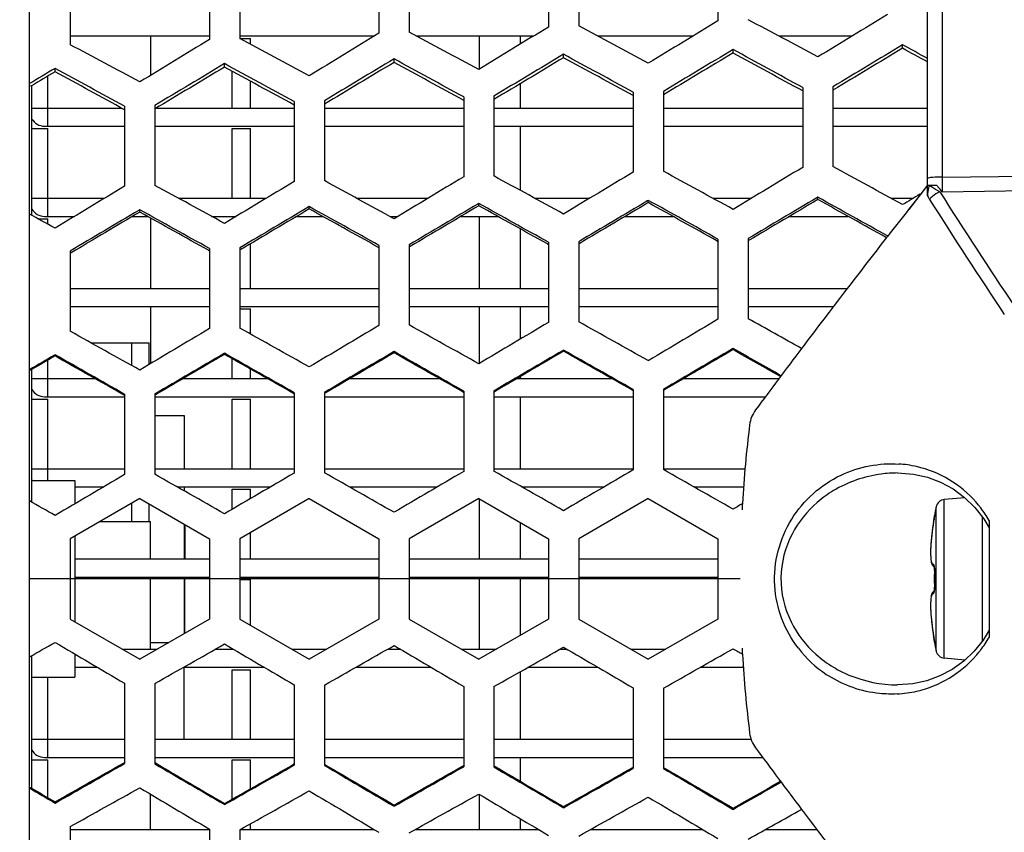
# Model space of a CAD drawing. Header units: millimetres. Extents: x 0 to 420, y 0 to 297.
# Tile 16 of 256: x 62.38 to 68.89, y 81.37 to 86.74. Entities that reach past the tile are written whole.
import ezdxf

# ---------------------------------------------------------------- set-up
doc = ezdxf.new("R2010")
doc.units = ezdxf.units.MM
doc.header["$LTSCALE"] = 23.1
doc.header["$PDMODE"] = 3
doc.header["$PDSIZE"] = 0.3125
doc.layers.get('0').update_dxf_attribs({"linetype": 'CONTINUOUS'})
doc.layers.get('Defpoints').update_dxf_attribs({"linetype": 'CONTINUOUS'})
for name, color, linetype in [('02___PRT_ALL_AXES', 7, 'CONTINUOUS'), ('03___PRT_ALL_CURVES', 7, 'CONTINUOUS'), ('DIM_PILOTEES', 7, 'CONTINUOUS')]:
    doc.layers.add(name, color=color, linetype=linetype)
doc.styles.get("Standard").update_dxf_attribs({"font": 'txt', "width": 0.7})
doc.dimstyles.new('DIMSTYLE_9', dxfattribs={"dimtxt": 2.5, "dimasz": 3.5, "dimexe": 2, "dimexo": 0, "dimgap": 2.5, "dimtad": 1, "dimdsep": 46, "dimtxsty": 'Standard', "dimblk": '_FILLED', "dimblk1": '_FILLED', "dimblk2": '_FILLED', "dimcen": 0.09, "dimazin": 2, "dimtp": 0.5, "dimtm": 0.5, "dimtfac": 1, "dimtofl": 0, "dimtmove": 0, "dimatfit": 3, "dimldrblk": '_FILLED', "dimfxl": 0, "dimtolj": 1, "dimarcsym": 0})

# ---------------------------------------------------------------- blocks, each defined once
blk = doc.blocks.new('_FILLED')
at = {"color": 0, "linetype": 'ByBlock'}
blk.add_solid([(0, 0), (-1, 0.1429), (-1, -0.1429)], dxfattribs=at)
blk = doc.blocks.new('*D17')
at = {"layer": 'Defpoints', "color": 0, "linetype": 'Continuous'}
for p in [(26.5717, 84.3796), (72.5461, 83.0419), (116.9726, 71.1378), (76.5547, 37.2231)]:
    blk.add_point(p, dxfattribs=at)
at = {"layer": 'DIM_PILOTEES', "color": 0, "linetype": 'Continuous', "lineweight": -2}
for p, q in [((116.9726, 71.1378), (115.0408, 71.6554)), ((76.5547, 37.2231), (76.3804, 39.2155))]:
    blk.add_line(p, q, dxfattribs=at)
blk.add_arc((72.5461, 83.0419), 45.9938, 349.3611, 270.6389, dxfattribs=at)
at = {"layer": 'DIM_PILOTEES', "color": 0, "linetype": 'Continuous', "lineweight": -2, "xscale": 3.5, "yscale": 3.5, "zscale": 3.5}
for p, rotation in [((116.9726, 71.1378), 257.1805517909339), ((76.5547, 37.2231), 2.819448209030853)]:
    blk.add_blockref('_FILLED', p, dxfattribs=dict(at, rotation=rotation))
at = {"layer": 'DIM_PILOTEES', "color": 0, "linetype": 'Continuous', "insert": (60.1028, 133.353), "char_height": 2.5, "width": 26.732143, "attachment_point": 2, "rotation": 13.89194, "line_spacing_factor": 0.9}
blk.add_mtext('\\A1;{\\ftxt;\\W0.0001;\\H0.0001;\\~}{\\ftxt;\\W7.1285714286;\\H2.5; }{\\ftxt;\\W0.0001;\\H0.0001;\\~}', dxfattribs=at)

msp = doc.modelspace()

# ---------------------------------------------------------------- linework, layer by layer
at = {"color": 7, "linetype": 'Continuous'}
for p, q in [((62.4461, 59.6947), (62.4461, 106.389)), ((68.3795, 85.573), (68.3795, 106.1314)), ((68.476, 106.112), (68.476, 85.6969)), ((66.9946, 87.2558), (66.9946, 86.7303)), ((64.7546, 87.1732), (64.7546, 86.6477)), ((64.9546, 87.1806), (64.9546, 86.6551)), ((65.8746, 87.2145), (65.8746, 86.689)), ((66.0746, 87.2219), (66.0746, 86.6964)), ((63.6346, 87.1319), (63.6346, 86.6064)), ((63.8346, 87.1392), (63.8346, 86.6138)), ((62.7146, 87.0979), (62.7146, 86.5725)), ((62.7146, 86.6299), (63.6346, 86.6299)), ((63.2461, 86.6299), (63.2461, 86.3697)), ((63.8346, 86.6299), (64.7252, 86.6299)), ((63.8346, 86.6139), (63.9061, 86.6139)), ((63.9061, 86.5755), (63.9061, 86.6139)), ((65.0017, 86.6299), (65.7774, 86.6299)), ((65.4194, 86.4117), (65.4194, 86.6299)), ((65.6877, 86.6299), (65.6877, 86.5752)), ((66.1989, 86.6299), (66.8296, 86.6299)), ((67.396, 86.6299), (67.8818, 86.6299)), ((67.0946, 86.5176), (67.0946, 86.5402)), ((68.2146, 86.5486), (68.2146, 86.5712)), ((64.8546, 86.4555), (64.8546, 86.4781)), ((65.9746, 86.4865), (65.9746, 86.5092)), ((62.6146, 86.3934), (62.6146, 86.4161)), ((63.7346, 86.4245), (63.7346, 86.4471)), ((63.7861, 86.1539), (63.7861, 86.3964)), ((62.5661, 86.0339), (62.5661, 86.3643)), ((63.9061, 86.1539), (63.9061, 86.331)), ((62.4599, 86.3006), (62.4461, 86.2986)), ((62.4599, 86.3006), (62.4599, 85.4448)), ((65.6877, 86.3143), (65.6877, 86.1539)), ((66.6346, 86.2639), (66.6346, 85.736)), ((67.5546, 86.2894), (67.5546, 85.7614)), ((67.7546, 86.2949), (67.7546, 85.767)), ((64.1946, 86.1963), (64.1946, 85.6684)), ((64.3946, 86.2019), (64.3946, 85.6739)), ((65.3146, 86.2273), (65.3146, 85.6994)), ((65.5146, 86.2329), (65.5146, 85.7049)), ((66.4346, 86.2584), (66.4346, 85.7304)), ((62.4599, 86.1539), (63.054, 86.1539)), ((63.0746, 86.1653), (63.0746, 85.6373)), ((63.2746, 86.1708), (63.2746, 85.6429)), ((63.284, 86.1539), (64.1946, 86.1539)), ((64.3946, 86.1539), (65.3146, 86.1539)), ((65.5146, 86.1539), (66.4346, 86.1539)), ((66.6346, 86.1539), (67.5546, 86.1539)), ((67.7546, 86.1539), (68.3795, 86.1539)), ((62.4599, 86.0179), (62.5661, 86.0179)), ((62.5461, 86.0339), (63.0746, 86.0339)), ((62.5661, 85.4379), (62.5661, 86.0179)), ((63.2746, 86.0339), (64.1946, 86.0339)), ((63.7861, 85.5579), (63.7861, 86.0179)), ((63.7861, 86.0179), (63.9061, 86.0179)), ((63.9061, 85.5579), (63.9061, 86.0179)), ((64.3946, 86.0339), (65.3146, 86.0339)), ((65.5146, 86.0339), (66.4346, 86.0339)), ((65.6877, 86.0339), (65.6877, 85.6102)), ((66.6346, 86.0339), (67.5546, 86.0339)), ((67.7546, 86.0339), (68.3795, 86.0339)), ((68.476, 85.6969), (71.586, 85.7355)), ((68.3795, 85.6432), (68.2548, 85.4839)), ((68.3795, 85.6432), (68.3387, 85.5914)), ((68.3795, 85.6432), (68.3914, 85.6437)), ((68.3914, 85.6437), (68.4389, 85.645)), ((68.476, 85.601), (71.586, 85.6398)), ((68.476, 85.6128), (68.476, 85.601)), ((62.4599, 85.5579), (62.9426, 85.5579)), ((63.43, 85.5579), (64.0111, 85.5579)), ((64.6067, 85.5579), (65.0796, 85.5579)), ((65.7835, 85.5579), (66.1481, 85.5579)), ((66.9602, 85.5579), (67.2166, 85.5579)), ((67.6546, 85.5644), (67.6479, 85.5605)), ((67.6546, 85.5493), (67.6546, 85.5644)), ((68.1369, 85.5579), (68.2851, 85.5579)), ((68.3387, 85.5914), (68.2544, 85.4841)), ((63.1746, 85.4816), (63.1679, 85.4776)), ((63.1746, 85.4665), (63.1746, 85.4816)), ((64.2946, 85.5023), (64.2879, 85.4984)), ((64.2946, 85.4872), (64.2946, 85.5023)), ((65.4146, 85.523), (65.4079, 85.5191)), ((65.4146, 85.5079), (65.4146, 85.523)), ((66.5346, 85.5437), (66.5279, 85.5398)), ((66.5346, 85.5286), (66.5346, 85.5437)), ((62.5019, 85.4219), (62.5661, 85.4219)), ((62.5461, 85.4379), (62.7435, 85.4379)), ((62.5661, 85.3867), (62.5661, 85.4219)), ((63.1264, 85.4379), (63.226, 85.4379)), ((63.2461, 85.4267), (63.2461, 84.9619)), ((63.6493, 85.4379), (63.812, 85.4379)), ((64.2115, 85.4379), (64.3832, 85.4379)), ((64.826, 85.4379), (64.8805, 85.4379)), ((65.2966, 85.4379), (65.5404, 85.4379)), ((65.4194, 84.9619), (65.4194, 85.4379)), ((66.3817, 85.4379), (66.6976, 85.4379)), ((67.4668, 85.4379), (67.8548, 85.4379)), ((65.6877, 85.3559), (65.6877, 84.9619)), ((66.9946, 85.2876), (66.9946, 84.7579)), ((67.1946, 85.2913), (67.1946, 84.7616)), ((68.1161, 85.3071), (68.1088, 85.2977)), ((68.1163, 85.307), (68.1089, 85.2977)), ((63.6346, 85.2255), (63.6346, 84.6958)), ((63.8346, 85.2292), (63.8346, 84.6995)), ((63.9061, 84.9619), (63.9061, 85.2565)), ((64.7482, 85.2347), (64.7546, 85.2311)), ((64.7546, 85.2462), (64.7546, 84.7165)), ((64.9546, 85.2499), (64.9546, 84.7202)), ((64.9612, 85.2388), (64.9546, 85.2348)), ((65.8682, 85.2554), (65.8746, 85.2518)), ((65.8746, 85.2669), (65.8746, 84.7372)), ((66.0746, 85.2706), (66.0746, 84.7409)), ((66.0812, 85.2595), (66.0746, 85.2555)), ((66.9882, 85.2761), (66.9946, 85.2725)), ((67.2012, 85.2802), (67.1946, 85.2762)), ((62.7146, 85.2085), (62.7146, 84.6788)), ((62.7212, 85.1973), (62.7146, 85.1934)), ((63.6282, 85.214), (63.6346, 85.2104)), ((63.8412, 85.218), (63.8346, 85.2141)), ((62.7146, 84.9619), (63.6346, 84.9619)), ((63.8346, 84.9619), (64.7546, 84.9619)), ((64.9546, 84.9619), (65.8746, 84.9619)), ((66.0746, 84.9619), (66.9946, 84.9619)), ((67.1946, 84.9619), (67.8495, 84.9619)), ((62.7146, 84.8419), (63.6346, 84.8419)), ((63.2461, 84.8419), (63.2461, 84.4646)), ((63.8346, 84.8419), (64.7546, 84.8419)), ((64.9546, 84.8419), (65.8746, 84.8419)), ((65.4194, 84.4664), (65.4194, 84.8419)), ((65.6877, 84.8419), (65.6877, 84.626)), ((66.0746, 84.8419), (66.9946, 84.8419)), ((67.1946, 84.8419), (67.7575, 84.8419)), ((63.8346, 84.8259), (63.9061, 84.8259)), ((63.9061, 84.6596), (63.9061, 84.8259)), ((62.8525, 84.6019), (63.2356, 84.6019)), ((63.1211, 84.452), (63.1211, 84.6019)), ((63.2356, 84.4584), (63.2356, 84.6019)), ((67.5574, 84.5787), (67.547, 84.565)), ((67.5576, 84.5786), (67.5472, 84.5649)), ((62.6146, 84.5231), (62.6113, 84.5212)), ((62.6146, 84.5156), (62.6146, 84.5231)), ((63.7346, 84.5335), (63.7313, 84.5315)), ((63.7346, 84.5259), (63.7346, 84.5335)), ((64.8546, 84.5438), (64.8513, 84.5419)), ((64.8546, 84.5363), (64.8546, 84.5438)), ((65.9746, 84.5542), (65.9713, 84.5523)), ((65.9746, 84.5466), (65.9746, 84.5542)), ((67.0946, 84.5646), (67.0913, 84.5626)), ((67.0946, 84.557), (67.0946, 84.5646)), ((62.5661, 84.2459), (62.5661, 84.4871)), ((63.7861, 84.3659), (63.7861, 84.4967)), ((62.4599, 84.4249), (62.4461, 84.419)), ((62.4599, 84.4249), (62.4599, 83.5494)), ((63.9061, 84.3659), (63.9061, 84.4286)), ((65.6877, 84.3786), (65.6877, 84.3659)), ((62.4599, 84.3659), (62.8784, 84.3659)), ((63.4614, 84.3659), (64.0167, 84.3659)), ((64.5637, 84.3659), (65.155, 84.3659)), ((65.666, 84.3659), (66.2932, 84.3659)), ((66.7683, 84.3659), (67.3979, 84.3659)), ((62.5461, 84.2459), (63.0746, 84.2459)), ((63.0713, 84.2564), (63.0746, 84.2546)), ((63.0746, 84.2621), (63.0746, 83.7313)), ((63.2746, 84.264), (63.2746, 83.7332)), ((63.2779, 84.2583), (63.2746, 84.2564)), ((63.2746, 84.2459), (64.1946, 84.2459)), ((64.1913, 84.2668), (64.1946, 84.2649)), ((64.1946, 84.2725), (64.1946, 83.7417)), ((64.3946, 84.2743), (64.3946, 83.7435)), ((64.3979, 84.2687), (64.3946, 84.2668)), ((64.3946, 84.2459), (65.3146, 84.2459)), ((65.3113, 84.2771), (65.3146, 84.2753)), ((65.3146, 84.2828), (65.3146, 83.752)), ((65.5146, 84.2847), (65.5146, 83.7539)), ((65.5179, 84.2791), (65.5146, 84.2771)), ((65.5146, 84.2459), (66.4346, 84.2459)), ((65.6877, 84.2459), (65.6877, 83.7699)), ((66.4313, 84.2875), (66.4346, 84.2856)), ((66.4346, 84.2932), (66.4346, 83.7624)), ((66.6346, 84.295), (66.6346, 83.7642)), ((66.6379, 84.2894), (66.6346, 84.2875)), ((66.6346, 84.2459), (67.3083, 84.2459)), ((62.4599, 84.2299), (62.5661, 84.2299)), ((62.5661, 83.6919), (62.5661, 84.2299)), ((63.7861, 83.7699), (63.7861, 84.2299)), ((63.7861, 84.2299), (63.9061, 84.2299)), ((63.9061, 83.7699), (63.9061, 84.2299)), ((63.2746, 84.1219), (63.4688, 84.1219)), ((63.4688, 84.1219), (63.4688, 83.7699)), ((62.4599, 83.7699), (63.0746, 83.7699)), ((63.2746, 83.7699), (64.1946, 83.7699)), ((64.3946, 83.7699), (65.3146, 83.7699)), ((65.5146, 83.7699), (66.4346, 83.7699)), ((66.6346, 83.7699), (67.174, 83.7699)), ((68.1811, 83.7419), (68.1811, 83.7419)), ((62.4599, 83.6919), (62.7461, 83.6919)), ((62.7461, 83.6919), (62.7461, 83.5386)), ((62.7461, 83.6499), (62.9357, 83.6499)), ((63.4213, 83.6499), (64.038, 83.6499)), ((63.4688, 83.6499), (63.4688, 83.6228)), ((63.7861, 83.5021), (63.7861, 83.6339)), ((63.7861, 83.6339), (63.9061, 83.6339)), ((63.9061, 83.5725), (63.9061, 83.6339)), ((64.5595, 83.6499), (65.1403, 83.6499)), ((65.6977, 83.6499), (66.2427, 83.6499)), ((66.836, 83.6499), (67.1647, 83.6499)), ((68.548, 83.6363), (68.6239, 83.5806)), ((63.1746, 83.573), (62.7146, 83.3074)), ((63.1211, 83.4219), (63.1211, 83.5421)), ((63.1746, 83.573), (63.6346, 83.3074)), ((63.2356, 83.4219), (63.2356, 83.5378)), ((64.2946, 83.573), (63.8346, 83.3074)), ((64.2946, 83.573), (64.7546, 83.3074)), ((65.4146, 83.573), (64.9546, 83.3074)), ((65.4146, 83.573), (65.8746, 83.3074)), ((65.4194, 83.1739), (65.4194, 83.5702)), ((66.5346, 83.573), (66.0746, 83.3074)), ((66.5346, 83.573), (66.9946, 83.3074)), ((68.6266, 83.5779), (68.4897, 83.5659)), ((68.4897, 82.5178), (68.4897, 83.5659)), ((68.4362, 82.565), (68.4362, 83.5187)), ((62.9128, 83.4219), (63.2461, 83.4219)), ((63.2461, 83.1739), (63.2461, 83.4219)), ((63.4688, 83.4031), (63.4688, 83.1739)), ((63.4726, 83.4009), (63.4726, 83.1739)), ((65.6877, 83.4153), (65.6877, 83.1739)), ((68.4191, 83.418), (68.4159, 83.3979)), ((68.4197, 83.4214), (68.4191, 83.418)), ((68.4211, 83.4302), (68.4197, 83.4214)), ((68.4221, 83.4363), (68.4211, 83.4302)), ((68.4229, 83.4417), (68.4221, 83.4363)), ((68.4236, 83.4463), (68.4229, 83.4417)), ((68.424, 83.4489), (68.4236, 83.4463)), ((68.4243, 83.4511), (68.424, 83.4489)), ((68.4244, 83.4523), (68.4243, 83.4511)), ((68.4244, 83.4594), (68.4251, 83.4594)), ((68.4246, 83.4538), (68.4244, 83.4521)), ((68.4248, 83.4559), (68.4246, 83.4538)), ((68.7425, 82.6336), (68.7425, 83.4494)), ((68.7509, 83.4386), (68.786, 83.3803)), ((68.786, 83.4281), (68.786, 82.6556)), ((63.9061, 83.1739), (63.9061, 83.3487)), ((68.4095, 83.3531), (68.4069, 83.3316)), ((68.4125, 83.3752), (68.4095, 83.3528)), ((68.4159, 83.398), (68.4124, 83.3749)), ((62.7146, 83.3074), (62.7146, 82.7763)), ((62.7461, 83.3256), (62.7461, 82.7581)), ((63.6346, 83.3074), (63.6346, 82.7763)), ((63.8346, 83.3074), (63.8346, 82.7763)), ((64.7546, 83.3074), (64.7546, 82.7763)), ((64.9546, 83.3074), (64.9546, 82.7763)), ((65.8746, 83.3074), (65.8746, 82.7763)), ((66.0746, 83.3074), (66.0746, 82.7763)), ((66.9946, 83.3074), (66.9946, 82.7763)), ((68.4016, 83.2744), (68.4005, 83.2572)), ((68.403, 83.2925), (68.4016, 83.2742)), ((68.4048, 83.3116), (68.403, 83.2923)), ((68.4069, 83.3318), (68.4047, 83.3114)), ((68.3994, 83.2268), (68.3993, 83.2131)), ((68.3993, 83.2132), (68.3995, 83.2006)), ((68.3998, 83.2416), (68.3994, 83.2267)), ((68.4005, 83.2574), (68.3998, 83.2414)), ((62.7461, 83.1739), (63.6346, 83.1739)), ((63.8346, 83.1739), (64.7546, 83.1739)), ((64.9546, 83.1739), (65.8746, 83.1739)), ((66.0746, 83.1739), (66.9946, 83.1739)), ((68.3995, 83.2007), (68.4, 83.1892)), ((68.4, 83.1893), (68.4007, 83.1788)), ((68.4007, 83.1789), (68.4017, 83.1694)), ((68.4017, 83.1695), (68.4029, 83.161)), ((68.4029, 83.1611), (68.4043, 83.1535)), ((68.4043, 83.1535), (68.4061, 83.1467)), ((68.4227, 83.1209), (68.4239, 83.1203)), ((68.4251, 83.0967), (68.4247, 83.0967)), ((62.7461, 83.0539), (63.6346, 83.0539)), ((63.2461, 82.5779), (63.2461, 83.0539)), ((63.4688, 83.0539), (63.4688, 82.6806)), ((63.4726, 82.6828), (63.4726, 83.0539)), ((63.8346, 83.0539), (64.7546, 83.0539)), ((63.8346, 83.0379), (63.9061, 83.0379)), ((63.9061, 82.735), (63.9061, 83.0379)), ((64.9546, 83.0539), (65.8746, 83.0539)), ((65.4194, 82.5779), (65.4194, 83.0539)), ((65.6877, 83.0539), (65.6877, 82.6684)), ((66.0746, 83.0539), (66.9946, 83.0539)), ((68.4239, 82.9634), (68.4227, 82.9628)), ((68.4243, 82.9676), (68.424, 82.9646)), ((68.4245, 82.971), (68.4243, 82.9676)), ((68.4247, 82.9748), (68.4245, 82.9709)), ((68.4247, 82.987), (68.4248, 82.983)), ((68.4251, 82.987), (68.4247, 82.9869)), ((68.4248, 82.9789), (68.4247, 82.9746)), ((68.4248, 82.9833), (68.4248, 82.9787)), ((62.7146, 82.7763), (63.1746, 82.5107)), ((63.6346, 82.7763), (63.1746, 82.5107)), ((63.4688, 82.7619), (63.4726, 82.7619)), ((63.8346, 82.7763), (64.2946, 82.5107)), ((64.7546, 82.7763), (64.2946, 82.5107)), ((64.9546, 82.7763), (65.4146, 82.5107)), ((65.8746, 82.7763), (65.4146, 82.5107)), ((66.0746, 82.7763), (66.5346, 82.5107)), ((66.9946, 82.7763), (66.5346, 82.5107)), ((68.4036, 82.7841), (68.4039, 82.7816)), ((68.786, 82.7033), (68.7461, 82.6381)), ((63.2461, 82.6219), (63.3671, 82.6219)), ((68.4191, 82.6657), (68.4203, 82.6586)), ((68.4203, 82.6586), (68.4215, 82.6509)), ((68.4215, 82.6509), (68.4226, 82.6441)), ((68.4226, 82.6441), (68.4233, 82.6397)), ((68.4233, 82.6397), (68.4238, 82.6359)), ((68.4238, 82.6359), (68.4241, 82.6337)), ((68.4244, 82.6315), (68.4248, 82.6279)), ((68.4251, 82.6243), (68.4244, 82.6243)), ((68.7461, 82.6381), (68.6869, 82.5638)), ((63.0582, 82.5779), (63.2909, 82.5779)), ((63.6748, 82.5779), (63.7925, 82.5779)), ((63.7861, 82.5779), (63.7861, 82.5816)), ((64.1782, 82.5779), (64.4109, 82.5779)), ((64.813, 82.5779), (64.8948, 82.5779)), ((65.2982, 82.5779), (65.5309, 82.5779)), ((65.9512, 82.5779), (65.9972, 82.5779)), ((66.4182, 82.5779), (66.6509, 82.5779)), ((62.4599, 82.5343), (62.4599, 81.6588)), ((62.7461, 82.5451), (62.7461, 82.3919)), ((68.6261, 82.5058), (68.4897, 82.5178)), ((62.7461, 82.4579), (62.8948, 82.4579)), ((63.4635, 82.4579), (63.9971, 82.4579)), ((63.4688, 81.9819), (63.4688, 82.4609)), ((63.7861, 81.9819), (63.7861, 82.4419)), ((63.7861, 82.4419), (63.9061, 82.4419)), ((63.9061, 81.9819), (63.9061, 82.4419)), ((64.6017, 82.4579), (65.0994, 82.4579)), ((65.6877, 82.4281), (65.6877, 81.9819)), ((65.74, 82.4579), (66.2018, 82.4579)), ((66.8782, 82.4579), (67.1632, 82.4579)), ((62.4599, 82.3919), (62.7461, 82.3919)), ((62.5661, 81.8619), (62.5661, 82.3919)), ((63.0746, 82.3524), (63.0746, 81.8216)), ((63.2746, 82.3505), (63.2746, 81.8197)), ((64.1946, 82.342), (64.1946, 81.8112)), ((64.3946, 82.3402), (64.3946, 81.8094)), ((65.3146, 82.3317), (65.3146, 81.8009)), ((65.5146, 82.3298), (65.5146, 81.799)), ((66.4346, 82.3213), (66.4346, 81.7905)), ((66.6346, 82.3195), (66.6346, 81.7887)), ((68.181, 82.3419), (68.181, 82.3419)), ((62.4599, 81.9819), (63.0746, 81.9819)), ((63.2746, 81.9819), (64.1946, 81.9819)), ((64.3946, 81.9819), (65.3146, 81.9819)), ((65.5146, 81.9819), (66.4346, 81.9819)), ((66.6346, 81.9819), (67.2135, 81.9819)), ((62.4599, 81.8459), (62.5661, 81.8459)), ((62.5461, 81.8619), (63.0746, 81.8619)), ((62.5661, 81.5966), (62.5661, 81.8459)), ((63.2746, 81.8619), (64.1946, 81.8619)), ((63.7861, 81.587), (63.7861, 81.8459)), ((63.7861, 81.8459), (63.9061, 81.8459)), ((63.9061, 81.6551), (63.9061, 81.8459)), ((64.3946, 81.8619), (65.3146, 81.8619)), ((65.5146, 81.8619), (66.4346, 81.8619)), ((65.6877, 81.8619), (65.6877, 81.7051)), ((66.6346, 81.8619), (67.2904, 81.8619)), ((63.0746, 81.8291), (63.0713, 81.8273)), ((63.2746, 81.8273), (63.2779, 81.8254)), ((64.1946, 81.8188), (64.1913, 81.8169)), ((64.3946, 81.8169), (64.3979, 81.815)), ((65.3146, 81.8084), (65.3113, 81.8066)), ((65.5146, 81.8066), (65.5179, 81.8046)), ((66.4346, 81.7981), (66.4313, 81.7962)), ((66.6346, 81.7962), (66.6379, 81.7943)), ((62.4461, 81.6647), (62.4599, 81.6588)), ((63.2461, 81.3859), (63.2461, 81.6191)), ((65.4194, 81.3859), (65.4194, 81.6173)), ((62.6113, 81.5625), (62.6146, 81.5606)), ((62.6146, 81.5681), (62.6146, 81.5606)), ((63.7313, 81.5522), (63.7346, 81.5502)), ((63.7346, 81.5578), (63.7346, 81.5502)), ((64.8513, 81.5418), (64.8546, 81.5399)), ((64.8546, 81.5474), (64.8546, 81.5399)), ((65.9713, 81.5314), (65.9746, 81.5295)), ((65.9746, 81.5371), (65.9746, 81.5295)), ((67.0913, 81.5211), (67.0946, 81.5191)), ((67.0946, 81.5267), (67.0946, 81.5191)), ((67.547, 81.5187), (67.5574, 81.505)), ((67.5472, 81.5188), (67.5576, 81.5051)), ((65.6877, 81.4577), (65.6877, 81.3859)), ((62.7146, 81.4049), (62.7146, 80.8752)), ((62.7146, 81.3859), (63.6346, 81.3859)), ((63.6346, 81.3879), (63.6346, 80.8582)), ((63.8346, 81.3842), (63.8346, 80.8545)), ((63.8375, 81.3859), (64.7232, 81.3859)), ((63.9061, 81.3859), (63.9061, 81.4241)), ((64.9946, 81.3859), (65.8084, 81.3859)), ((66.1517, 81.3859), (66.8936, 81.3859)), ((67.3089, 81.3859), (67.6481, 81.3859))]:
    msp.add_line(p, q, dxfattribs=at)
for points in [[(68.1813, 83.7419), (68.2855, 83.734), (68.378, 83.7134), (68.4655, 83.6807), (68.548, 83.6363)], [(68.6239, 83.5806), (68.6921, 83.5142), (68.7509, 83.4386)], [(68.4061, 83.1467), (68.4081, 83.1405), (68.4106, 83.1349), (68.4137, 83.1297), (68.4177, 83.125), (68.4227, 83.1209)], [(68.4228, 83.1265), (68.4228, 83.1266), (68.4228, 83.1264), (68.423, 83.1257), (68.4232, 83.1247), (68.4235, 83.1234), (68.4237, 83.1216)], [(68.4237, 83.1216), (68.424, 83.1194), (68.4242, 83.1169), (68.4245, 83.114), (68.4246, 83.1107), (68.4247, 83.1072), (68.4248, 83.1034), (68.4248, 83.0994)], [(68.4248, 83.0994), (68.4244, 83.0812), (68.4242, 83.0616), (68.4241, 83.042), (68.4242, 83.0224), (68.4244, 83.0028), (68.4247, 82.9869)], [(68.4227, 82.9628), (68.4177, 82.9587), (68.4137, 82.954), (68.4106, 82.9488), (68.4081, 82.9432), (68.4061, 82.937), (68.4043, 82.9302), (68.4029, 82.9227), (68.4017, 82.9143), (68.4007, 82.9049), (68.4, 82.8945), (68.3995, 82.8831), (68.3993, 82.8706), (68.3994, 82.857), (68.3998, 82.8423), (68.4005, 82.8265), (68.4016, 82.8095), (68.403, 82.7914), (68.4047, 82.7723), (68.4069, 82.7521), (68.4095, 82.7309), (68.4124, 82.7088), (68.4159, 82.6858), (68.4191, 82.6657)], [(68.424, 82.9646), (68.4237, 82.9622), (68.4235, 82.9603), (68.4232, 82.9588), (68.423, 82.9577)], [(68.4241, 82.6337), (68.4244, 82.6318), (68.4244, 82.6315)], [(68.6869, 82.5638), (68.6186, 82.4987), (68.5428, 82.4442)], [(68.5428, 82.4442), (68.4606, 82.4008), (68.3736, 82.3691), (68.2818, 82.3491), (68.1811, 82.3418)]]:
    msp.add_lwpolyline(points, dxfattribs=at)
for centre, radius, start, end in [((62.5461, 86.1339), 0.1, 210.22853, 270), ((78.3068, 85.6483), 9.8308, 179.71667, 180.20659), ((68.5941, 85.5731), 0.2145, 165.44772, 180.01056), ((68.5928, 85.5731), 0.2133, 160.67739, 165.37484), ((68.5588, 85.8484), 0.2647, 230.68816, 234.81747), ((68.9751, 86.0689), 0.6835, 218.32809, 219.49584), ((68.6117, 85.6886), 0.2594, 206.46816, 212.37814), ((103.828, 108.0305), 41.9648, 212.39165, 213.62933), ((68.5336, 85.4342), 0.1822, 113.87654, 118.41379), ((103.8294, 108.0991), 41.9187, 212.4602, 213.69697), ((62.5461, 85.5379), 0.1, 210.22853, 270), ((119.6329, 45.1887), 65.2952, 141.893472, 142.090525), ((116.6629, 47.4925), 61.5365, 142.094919, 142.938599), ((113.1104, 50.1803), 57.0817, 142.95975, 143.46928), ((62.5461, 84.3459), 0.1, 210.22853, 270), ((75.5444, 83.0362), 8.4034, 172.99694, 176.56074), ((68.1392, 83.0522), 0.7508, 77.08257, 86.14412), ((68.1412, 83.0615), 0.7413, 41.05177, 77.06917), ((62.5461, 83.7499), 0.1, 210.22853, 215.48456), ((68.1578, 82.9603), 0.7758, 121.01512, 130.78892), ((75.4856, 83.0402), 8.3444, 176.564, 176.84547), ((68.4949, 83.5062), 0.06, 95, 167.96061), ((68.1324, 83.0529), 0.7536, 38.93573, 41.10659), ((70.672, 83.0419), 2.286, 167.96061, 169.47443), ((68.1325, 83.053), 0.7534, 37.45073, 38.93559), ((68.1315, 83.0523), 0.7546, 29.86357, 37.44483), ((70.0895, 83.1368), 1.6938, 170.93428, 171.29098), ((70.0992, 83.1353), 1.7037, 170.63067, 170.93438), ((70.1016, 83.1349), 1.7061, 170.45026, 170.63076), ((68.4441, 83.4558), 0.02, 169.47443, 189.93785), ((68.4448, 83.4557), 0.0201, 169.51147, 180.66904), ((69.8885, 83.163), 1.4912, 173.31192, 173.69412), ((69.9413, 83.1568), 1.5443, 172.86149, 173.3117), ((69.9844, 83.1514), 1.5877, 172.55403, 172.8623), ((70.0225, 83.1464), 1.6262, 172.07806, 172.55347), ((70.0537, 83.1421), 1.6577, 171.7858, 172.07885), ((70.0755, 83.139), 1.6797, 171.29063, 171.78556), ((69.7073, 83.1816), 1.309, 174.67289, 174.80323), ((69.7649, 83.1761), 1.3669, 174.05153, 174.66952), ((69.8373, 83.1687), 1.4396, 173.69416, 174.05399), ((70.7162, 83.0419), 2.2917, 178.62751, 181.37267), ((68.1816, 83.1026), 0.2436, 358.62644, 359.54417), ((68.182, 82.9811), 0.2431, 0.46424, 1.37354), ((69.7609, 82.9072), 1.3628, 185.28472, 185.942), ((69.8364, 82.915), 1.4388, 185.93907, 186.3014), ((69.8879, 82.9206), 1.4905, 186.30142, 186.68238), ((69.9403, 82.9268), 1.5433, 186.68257, 187.12681), ((69.9833, 82.9321), 1.5866, 187.12605, 187.43673), ((70.0217, 82.9372), 1.6254, 187.43728, 187.91323), ((70.0534, 82.9415), 1.6574, 187.91247, 188.21754), ((70.0754, 82.9447), 1.6796, 188.21774, 188.69547), ((70.0893, 82.9469), 1.6937, 188.69515, 189.05287), ((70.0991, 82.9484), 1.7035, 189.05278, 189.37089), ((70.1012, 82.9487), 1.7057, 189.37079, 189.54973), ((68.4441, 82.6279), 0.02, 170.06231, 190.52557), ((70.672, 83.0419), 2.286, 190.52557, 192.03939), ((68.4448, 82.628), 0.0201, 179.32974, 190.48606), ((68.13, 83.0326), 0.7566, 322.55876, 330.119), ((75.4857, 83.0435), 8.3445, 183.15454, 183.43601), ((68.1401, 83.0569), 0.7757, 217.63659, 236.35292), ((68.4949, 82.5775), 0.06, 192.03939, 265), ((68.1316, 83.0314), 0.7545, 318.89493, 321.09508), ((68.1315, 83.0315), 0.7547, 321.09516, 322.55216), ((75.5444, 83.0475), 8.4034, 183.43928, 187.00306), ((68.1571, 83.1222), 0.7744, 228.23121, 238.99837), ((68.1418, 83.0211), 0.7401, 283.03573, 318.97282), ((68.1472, 83.0668), 0.788, 236.32368, 237.64835), ((68.1391, 83.0327), 0.752, 273.01541, 283.0424), ((62.5461, 81.9619), 0.1, 210.22853, 270), ((113.1104, 115.9034), 57.0817, 216.53072, 217.04025), ((116.6629, 118.5912), 61.5365, 217.061401, 217.905081)]:
    msp.add_arc(centre, radius, start, end, dxfattribs=at)
for centre, major_axis, ratio, start_param, end_param in [((92.8914, 97.5703), (58.1425, 33.353), 0.057132, 1.999392, 2.008242), ((92.0012, 68.6106), (57.7535, -33.1299), 0.057132, 2.038475, 2.047271), ((94.2762, 97.7215), (58.7477, 33.7002), 0.057132, 1.999301, 2.008059), ((89.2317, 68.9131), (56.5432, -32.4356), 0.057132, 2.0381, 2.047083), ((91.5067, 97.4191), (57.5374, 33.0059), 0.057132, 1.999485, 2.008429), ((90.6165, 68.7618), (57.1483, -32.7827), 0.057132, 2.03829, 2.047178), ((88.7372, 97.1166), (56.327, 32.3116), 0.057132, 1.999677, 2.008814), ((87.847, 69.0643), (55.938, -32.0884), 0.057132, 2.037906, 2.046985), ((90.1219, 97.2679), (56.9322, 32.6587), 0.057132, 1.99958, 2.008619), ((86.4622, 69.2155), (55.3328, -31.7413), 0.057132, 2.037708, 2.046886), ((91.3089, 97.4655), (57.4643, 33.0574), 0.042836, 8.264169, 8.273011), ((93.5838, 68.3686), (58.4588, -33.6294), 0.042836, 2.056745, 2.065549), ((92.6936, 97.6174), (58.0696, 33.4056), 0.042836, 8.264353, 8.273103), ((92.5005, 97.5066), (57.628, 33.1515), 0.042836, 8.264219, 8.273036), ((94.9686, 68.2167), (59.0641, -33.9777), 0.042836, 2.06224, 2.065369), ((94.7754, 68.3275), (58.6225, -33.7236), 0.042836, 2.062347, 2.0655), ((88.5393, 97.1616), (56.2537, 32.3609), 0.042836, 8.263789, 8.27282), ((90.8143, 68.6725), (57.2481, -32.933), 0.042836, 2.056931, 2.065923), ((89.9241, 97.3136), (56.859, 32.7092), 0.042836, 8.263981, 8.272917), ((89.731, 97.2027), (56.4174, 32.4551), 0.042836, 8.263842, 8.272847), ((92.1991, 68.5205), (57.8535, -33.2812), 0.042836, 2.056837, 2.065734), ((92.0059, 68.6314), (57.4119, -33.0272), 0.042836, 2.056906, 2.065871), ((91.1157, 97.3547), (57.0227, 32.8033), 0.042836, 8.264033, 8.272942), ((93.3907, 68.4794), (58.0172, -33.3754), 0.042836, 2.056812, 2.065684), ((85.7698, 96.8578), (55.0431, 31.6645), 0.042836, 8.263393, 8.266769), ((85.5767, 96.7469), (54.6015, 31.4105), 0.042836, 1.980059, 1.983183), ((88.0448, 68.9763), (56.0375, -32.2366), 0.042836, 2.057125, 2.066312), ((87.8516, 69.0872), (55.5959, -31.9825), 0.042836, 2.057198, 2.066458), ((87.1546, 97.0097), (55.6484, 32.0127), 0.042836, 8.263593, 8.272722), ((86.9614, 96.8989), (55.2068, 31.7587), 0.042836, 8.263448, 8.272649), ((89.4295, 68.8244), (56.6428, -32.5848), 0.042836, 2.057027, 2.066115), ((89.2364, 68.9352), (56.2012, -32.3308), 0.042836, 2.057098, 2.066258), ((88.3462, 97.0508), (55.8121, 32.1069), 0.042836, 8.263647, 8.272749), ((90.6212, 68.7833), (56.8065, -32.679), 0.042836, 2.057001, 2.066063), ((93.5838, 97.7151), (58.4588, 33.6294), 0.042836, 2.007471, 2.016275), ((92.6936, 68.4663), (58.0696, -33.4056), 0.042836, 2.030443, 2.039193), ((90.8143, 97.4112), (57.2481, 32.933), 0.042836, 2.007656, 2.016648), ((89.9241, 68.7701), (56.859, -32.7092), 0.042836, 2.030071, 2.039006), ((92.1991, 97.5632), (57.8535, 33.2812), 0.042836, 2.007563, 2.016459), ((91.3089, 68.6182), (57.4643, -33.0574), 0.042836, 2.030259, 2.0391), ((88.0448, 97.1074), (56.0375, 32.2366), 0.042836, 2.00785, 2.017037), ((87.1546, 69.074), (55.6484, -32.0127), 0.042836, 2.029683, 2.038811), ((89.4295, 97.2593), (56.6428, 32.5848), 0.042836, 2.007752, 2.016841), ((88.5393, 68.9221), (56.2537, -32.3609), 0.042836, 2.029879, 2.03891), ((92.0012, 97.5904), (57.7767, 33.304), 0.028551, 1.989384, 1.998053), ((91.8081, 97.4792), (57.335, 33.0494), 0.028551, 1.989122, 1.997857), ((94.2762, 68.2429), (58.7713, -33.8773), 0.028551, 2.048519, 2.057277), ((94.083, 68.3541), (58.3296, -33.6227), 0.028551, 2.048707, 2.05741), ((94.9686, 97.867), (59.0641, 33.9777), 0.042836, 2.013917, 2.016094), ((88.7372, 68.8526), (56.3496, -32.4814), 0.028551, 2.048895, 2.058032), ((87.847, 97.1331), (55.9605, 32.257), 0.028551, 1.988818, 1.997767), ((87.6538, 97.0218), (55.5188, 32.0024), 0.028551, 1.988544, 1.997563), ((90.1219, 68.7002), (56.9551, -32.8304), 0.028551, 2.048798, 2.057837), ((89.9288, 68.8114), (56.5134, -32.5758), 0.028551, 2.048995, 2.057979), ((89.2317, 97.2855), (56.5659, 32.606), 0.028551, 1.989011, 1.997865), ((89.0386, 97.1743), (56.1242, 32.3514), 0.028551, 1.988741, 1.997663), ((91.5067, 68.5478), (57.5605, -33.1793), 0.028551, 2.048703, 2.057647), ((91.3135, 68.659), (57.1188, -32.9247), 0.028551, 2.048897, 2.057785), ((90.6165, 97.4379), (57.1713, 32.955), 0.028551, 1.989199, 1.99796), ((90.4233, 97.3267), (56.7296, 32.7004), 0.028551, 1.988933, 1.997761), ((92.8914, 68.3953), (58.1659, -33.5283), 0.028551, 2.04861, 2.05746), ((92.6983, 68.5065), (57.7242, -33.2737), 0.028551, 2.048802, 2.057596), ((85.7698, 69.2259), (55.0431, -31.6645), 0.042836, 2.029482, 2.032859), ((86.4622, 96.9806), (55.355, 31.9081), 0.028551, 1.988622, 1.997668), ((86.2691, 96.8694), (54.9134, 31.6535), 0.028551, 1.988342, 1.99746), ((88.544, 68.9639), (55.908, -32.2268), 0.028551, 2.049095, 2.058177), ((87.847, 68.9507), (55.9605, -32.257), 0.028551, 2.0216, 2.03068), ((90.1219, 97.3835), (56.9551, 32.8304), 0.028551, 2.015885, 2.024925), ((89.2317, 68.7982), (56.5659, -32.606), 0.028551, 2.021794, 2.030777), ((91.5067, 97.5359), (57.5605, 33.1793), 0.028551, 2.01579, 2.024734), ((90.6165, 68.6458), (57.1713, -32.955), 0.028551, 2.021984, 2.030872), ((92.8914, 97.6884), (58.1659, 33.5283), 0.028551, 2.015698, 2.024548), ((92.0012, 68.4933), (57.7767, -33.304), 0.028551, 2.024221, 2.030966), ((86.4622, 69.1031), (55.355, -31.9081), 0.028551, 2.021402, 2.03058), ((88.7372, 97.2311), (56.3496, 32.4814), 0.028551, 2.015982, 2.02512), ((85.7698, 96.9324), (55.0579, 31.775), 0.014274, 1.996674, 1.999984), ((85.5767, 96.8209), (54.6162, 31.5201), 0.014274, 1.996459, 1.999582), ((88.0448, 68.9004), (56.0526, -32.3491), 0.014274, 2.040725, 2.049912), ((87.8516, 69.0118), (55.6109, -32.0941), 0.014274, 2.040863, 2.050058), ((87.1546, 97.0851), (55.6634, 32.1244), 0.014274, 1.996873, 2.005937), ((86.9614, 96.9737), (55.2217, 31.8695), 0.014274, 1.996662, 2.005797), ((89.4295, 68.7476), (56.6581, -32.6985), 0.014274, 2.040627, 2.049715), ((89.2364, 68.8591), (56.2164, -32.4436), 0.014274, 2.040763, 2.049859), ((88.5393, 97.2379), (56.2689, 32.4738), 0.014274, 1.997069, 2.006035), ((88.3462, 97.1264), (55.8272, 32.2189), 0.014274, 1.996861, 2.005898), ((90.8143, 68.5949), (57.2636, -33.0479), 0.014274, 2.040531, 2.049523), ((90.6212, 68.7063), (56.8219, -32.793), 0.014274, 2.040665, 2.049663), ((89.9241, 97.3906), (56.8743, 32.8233), 0.014274, 1.99726, 2.006131), ((89.731, 97.2792), (56.4326, 32.5684), 0.014274, 1.997056, 2.005997), ((92.1991, 68.4421), (57.8691, -33.3973), 0.014274, 2.040437, 2.049334), ((92.0059, 68.5536), (57.4273, -33.1424), 0.014274, 2.040569, 2.049471), ((91.3089, 97.5434), (57.4798, 33.1727), 0.014274, 1.997447, 2.006226), ((91.1157, 97.432), (57.0381, 32.9178), 0.014274, 1.997247, 2.006093), ((93.5838, 68.2894), (58.4745, -33.7468), 0.014274, 2.043072, 2.04915), ((93.3907, 68.4008), (58.0328, -33.4918), 0.014274, 2.043236, 2.049284), ((88.0448, 97.1833), (56.0526, 32.3491), 0.014274, 2.02425, 2.033437), ((87.1546, 68.9986), (55.6634, -32.1244), 0.014274, 2.013283, 2.022411), ((89.4295, 97.3361), (56.6581, 32.6985), 0.014274, 2.024152, 2.03324), ((88.5393, 68.8458), (56.2689, -32.4738), 0.014274, 2.013479, 2.02251), ((90.8143, 97.4888), (57.2636, 33.0479), 0.014274, 2.024056, 2.033048), ((89.9241, 68.6931), (56.8743, -32.8233), 0.014274, 2.013671, 2.022606), ((92.1991, 97.6416), (57.8691, 33.3973), 0.014274, 2.023962, 2.032859), ((91.3089, 68.5403), (57.4798, -33.1727), 0.014274, 2.013859, 2.022701), ((85.7698, 69.1513), (55.0579, -31.775), 0.014274, 2.013083, 2.016459), ((93.5838, 97.7943), (58.4745, 33.7468), 0.014274, 2.03146, 2.032675), ((85.7698, 96.9324), (55.0579, 31.775), 0.014274, -2.016459, -2.013083), ((88.0448, 68.9004), (56.0526, -32.3491), 0.014274, -2.033437, -2.02425), ((87.1546, 97.0851), (55.6634, 32.1244), 0.014274, -2.022411, -2.013283), ((89.4295, 68.7476), (56.6581, -32.6985), 0.014274, -2.03324, -2.024152), ((88.5393, 97.2379), (56.2689, 32.4738), 0.014274, -2.02251, -2.013479), ((90.8143, 68.5949), (57.2636, -33.0479), 0.014274, -2.033048, -2.024056), ((89.9241, 97.3906), (56.8743, 32.8233), 0.014274, -2.022606, -2.013671), ((92.1991, 68.4421), (57.8691, -33.3973), 0.014274, -2.032859, -2.023962), ((91.3089, 97.5434), (57.4798, 33.1727), 0.014274, -2.022701, -2.013859), ((93.5838, 68.2894), (58.4745, -33.7468), 0.014274, -2.032675, -2.03146), ((87.8516, 97.0719), (55.6109, 32.0941), 0.014274, -2.050058, -2.040863), ((88.0448, 97.1833), (56.0526, 32.3491), 0.014274, -2.049912, -2.040725), ((87.1546, 68.9986), (55.6634, -32.1244), 0.014274, -2.005937, -1.996873), ((86.9614, 69.11), (55.2217, -31.8695), 0.014274, -2.005797, -1.996662), ((89.2364, 97.2246), (56.2164, 32.4436), 0.014274, -2.049859, -2.040763), ((89.4295, 97.3361), (56.6581, 32.6985), 0.014274, -2.049715, -2.040627), ((88.5393, 68.8458), (56.2689, -32.4738), 0.014274, -2.006035, -1.997069), ((88.3462, 68.9573), (55.8272, -32.2189), 0.014274, -2.005898, -1.996861), ((90.6212, 97.3774), (56.8219, 32.793), 0.014274, -2.049663, -2.040665), ((90.8143, 97.4888), (57.2636, 33.0479), 0.014274, -2.049523, -2.040531), ((89.9241, 68.6931), (56.8743, -32.8233), 0.014274, -2.006131, -1.99726), ((89.731, 68.8045), (56.4326, -32.5684), 0.014274, -2.005997, -1.997056), ((92.0059, 97.5301), (57.4273, 33.1424), 0.014274, -2.049471, -2.040569), ((92.1991, 97.6416), (57.8691, 33.3973), 0.014274, -2.049334, -2.040437), ((91.3089, 68.5403), (57.4798, -33.1727), 0.014274, -2.006226, -1.997447), ((91.1157, 68.6518), (57.0381, -32.9178), 0.014274, -2.006093, -1.997247), ((85.7698, 69.1513), (55.0579, -31.775), 0.014274, -1.999984, -1.996674), ((85.5767, 69.2628), (54.6162, -31.5201), 0.014274, -1.999582, -1.996459), ((86.4622, 96.9806), (55.355, 31.9081), 0.028551, -2.03058, -2.021402), ((88.7372, 68.8526), (56.3496, -32.4814), 0.028551, -2.02512, -2.015982), ((93.3907, 97.6829), (58.0328, 33.4918), 0.014274, -2.049284, -2.043236), ((93.5838, 97.7943), (58.4745, 33.7468), 0.014274, -2.04915, -2.043072), ((87.847, 97.1331), (55.9605, 32.257), 0.028551, -2.03068, -2.0216), ((90.1219, 68.7002), (56.9551, -32.8304), 0.028551, -2.024925, -2.015885), ((89.2317, 97.2855), (56.5659, 32.606), 0.028551, -2.030777, -2.021794), ((91.5067, 68.5478), (57.5605, -33.1793), 0.028551, -2.024734, -2.01579), ((90.6165, 97.4379), (57.1713, 32.955), 0.028551, -2.030872, -2.021984), ((92.8914, 68.3953), (58.1659, -33.5283), 0.028551, -2.024548, -2.015698), ((92.0012, 97.5904), (57.7767, 33.304), 0.028551, -2.030966, -2.024221)]:
    msp.add_ellipse(centre, major_axis=major_axis, ratio=ratio, start_param=start_param, end_param=end_param, dxfattribs=at)
for points, knots in [([(68.3828, 85.6899), (68.382, 85.6896), (68.3807, 85.6892), (68.3795, 85.688), (68.3795, 85.6875)], [0, 0, 0, 0, 0.652529, 1, 1, 1, 1]), ([(68.476, 85.6969), (68.4657, 85.6969), (68.4347, 85.6956), (68.4024, 85.6969), (68.3828, 85.6899)], [0, 0, 0, 0, 0.333235, 1, 1, 1, 1]), ([(68.4013, 85.5598), (68.3998, 85.5582), (68.3968, 85.5549), (68.394, 85.5515), (68.3927, 85.5498)], [0, 0, 0, 0, 0.507596, 1, 1, 1, 1]), ([(67.4819, 83.4372), (67.5587, 83.5608), (67.7768, 83.7562), (68.0603, 83.81), (68.1897, 83.8013)], [0, 0, 0, 0, 0.528761, 1, 1, 1, 1]), ([(68.1812, 83.7419), (68.145, 83.7418), (67.9979, 83.7324), (67.8532, 83.6825), (67.758, 83.6252)], [0, 0, 0, 0, 0.24562, 1, 1, 1, 1]), ([(67.651, 83.5477), (67.5835, 83.4893), (67.4615, 83.339), (67.3863, 83.0497), (67.4546, 82.7579), (67.5744, 82.6045), (67.6412, 82.5446)], [0, 0, 0, 0, 0.23612, 0.498797, 0.762481, 1, 1, 1, 1]), ([(67.5258, 82.5831), (67.4357, 82.7001), (67.3204, 82.9982), (67.4021, 83.3088), (67.4819, 83.4372)], [0, 0, 0, 0, 0.494046, 1, 1, 1, 1]), ([(68.4191, 83.4179), (68.4197, 83.4212), (68.4216, 83.4326), (68.4234, 83.4439), (68.4244, 83.452)], [0, 0, 0, 0, 0.289523, 1, 1, 1, 1]), ([(68.4244, 83.452), (68.4246, 83.4531), (68.4248, 83.4548), (68.4251, 83.4573), (68.425, 83.4584), (68.4252, 83.4594), (68.4251, 83.4594)], [0, 0, 0, 0, 0.42864, 0.742245, 0.93367, 1, 1, 1, 1]), ([(68.4037, 83.3002), (68.4026, 83.2883), (68.4009, 83.2655), (68.3994, 83.2332), (68.3993, 83.2047), (68.4005, 83.1808), (68.403, 83.1619), (68.4063, 83.1494), (68.4098, 83.1425), (68.4126, 83.1392), (68.4158, 83.1374), (68.4181, 83.1373), (68.4191, 83.1375)], [0, 0, 0, 0, 0.210467, 0.402, 0.570338, 0.711952, 0.824333, 0.906492, 0.936802, 0.960961, 0.980918, 1, 1, 1, 1]), ([(68.4241, 83.1236), (68.4238, 83.1256), (68.4233, 83.1292), (68.4221, 83.1336), (68.4212, 83.1365), (68.4197, 83.1376), (68.4191, 83.1375)], [0, 0, 0, 0, 0.399038, 0.699866, 0.894121, 1, 1, 1, 1]), ([(68.4251, 83.1006), (68.4252, 83.1027), (68.4251, 83.1104), (68.4247, 83.118), (68.4241, 83.1236)], [0, 0, 0, 0, 0.271853, 1, 1, 1, 1]), ([(68.4191, 82.9462), (68.4181, 82.9464), (68.4158, 82.9463), (68.4126, 82.9445), (68.4098, 82.9412), (68.4063, 82.9343), (68.4031, 82.9219), (68.4006, 82.9031), (68.3993, 82.8793), (68.3994, 82.8509), (68.4008, 82.8187), (68.4026, 82.796), (68.4036, 82.7841)], [0, 0, 0, 0, 0.019114, 0.039096, 0.063265, 0.093571, 0.175685, 0.287996, 0.429559, 0.597878, 0.789442, 1, 1, 1, 1]), ([(68.4191, 82.9462), (68.4198, 82.9461), (68.4209, 82.9471), (68.4216, 82.9487), (68.4227, 82.9517), (68.4237, 82.9567), (68.4242, 82.9611), (68.4244, 82.9636)], [0, 0, 0, 0, 0.100032, 0.184467, 0.296356, 0.600557, 1, 1, 1, 1]), ([(68.4244, 82.9636), (68.4246, 82.9651), (68.425, 82.9716), (68.4252, 82.9781), (68.4251, 82.9831)], [0, 0, 0, 0, 0.23059, 1, 1, 1, 1]), ([(68.4244, 82.6318), (68.4241, 82.634), (68.4225, 82.6453), (68.4207, 82.6567), (68.4191, 82.6658)], [0, 0, 0, 0, 0.195349, 1, 1, 1, 1]), ([(68.4251, 82.6243), (68.4252, 82.6243), (68.425, 82.6253), (68.4251, 82.6264), (68.4247, 82.6289), (68.4246, 82.6307), (68.4244, 82.6318)], [0, 0, 0, 0, 0.066335, 0.257833, 0.571471, 1, 1, 1, 1]), ([(67.7582, 82.4584), (67.7908, 82.4388), (67.9224, 82.3719), (68.072, 82.3419), (68.1811, 82.3418)], [0, 0, 0, 0, 0.258789, 1, 1, 1, 1]), ([(68.1786, 82.2817), (68.1401, 82.2797), (67.9822, 82.2832), (67.826, 82.3375), (67.7255, 82.4012)], [0, 0, 0, 0, 0.245112, 1, 1, 1, 1])]:
    msp.add_open_spline(points, degree=3, knots=knots, dxfattribs=at)
for points in [[(68.4599, 85.6008), (68.4414, 85.61), (68.4232, 85.6201), (68.4063, 85.632)], [(68.476, 85.601), (68.4665, 85.612), (68.4569, 85.6229), (68.4476, 85.6341)], [(68.4469, 85.5945), (68.4301, 85.5854), (68.4144, 85.5737), (68.4013, 85.5598)], [(67.243, 84.1584), (67.2221, 84.1302), (67.208, 84.0956), (67.2038, 84.0607)], [(68.4191, 83.1375), (68.419, 83.133), (68.4205, 83.1282), (68.4232, 83.1246)], [(68.4191, 82.9462), (68.419, 82.9507), (68.4205, 82.9555), (68.4232, 82.9591)], [(67.2038, 82.023), (67.208, 81.9881), (67.2221, 81.9535), (67.243, 81.9253)]]:
    msp.add_open_spline(points, degree=3, dxfattribs=at)
at = {"layer": '02___PRT_ALL_AXES', "color": 7, "linetype": 'Continuous'}
msp.add_line((68.3795, 85.6432), (68.3795, 85.6875), dxfattribs=at)
at = {"layer": '03___PRT_ALL_CURVES', "color": 40, "linetype": 'Continuous'}
msp.add_line((67.1412, 83.0419), (62.4461, 83.0419), dxfattribs=at)

# ---------------------------------------------------------------- dimensions: what is measured, and where the dimension line sits
at = {"layer": 'DIM_PILOTEES', "color": 2, "linetype": 'Continuous'}
dim = msp.add_angular_dim_3p(base=(26.5717, 84.3796), center=(72.5461, 83.0419), p1=(116.9726, 71.1378), p2=(76.5547, 37.2231), text='{\\ftxt;\\W0.0001;\\H0.0001;\\~}{\\ftxt;\\W7.1285714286;\\H2.5; }{\\ftxt;\\W0.0001;\\H0.0001;\\~}', dimstyle='DIMSTYLE_9', dxfattribs=at)
dim.commit()
dim.dimension.update_dxf_attribs({"geometry": '*D17', "text_midpoint": (61.5033, 127.6903), "dimtype": 165})

doc.saveas('drawing.dxf')
